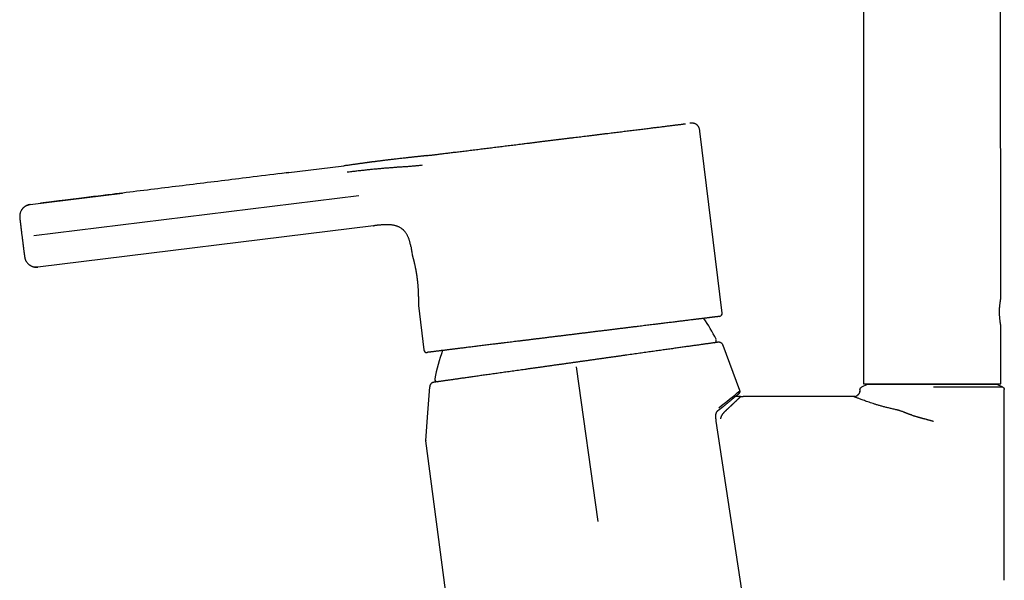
# Model space of a CAD drawing. Header units: millimetres. Extents: x 8 to 762, y 12 to 847.
# Tile 14 of 32: x 100 to 263, y 575 to 668. Entities that reach past the tile are written whole.
import ezdxf

# ---------------------------------------------------------------- set-up
doc = ezdxf.new("R2010")
doc.units = ezdxf.units.MM

msp = doc.modelspace()

# ---------------------------------------------------------------- linework, layer by layer
at = {"color": 7, "linetype": 'Continuous', "lineweight": 30}
for p, q in [((239.94, 731.46), (239.95, 607.75)), ((262.75, 621.8), (262.74, 731.46)), ((216.45, 619.52), (212.72, 649.79)), ((167.72, 645.76), (167.65, 645.74)), ((143.96, 642.83), (153.54, 644.01)), ((144.39, 642.89), (142.8, 642.69)), ((101.38, 637.58), (116.7, 639.47)), ((156.01, 639.02), (102, 632.37)), ((101.38, 637.58), (101.38, 637.57)), ((158.48, 634.04), (102.66, 627.16)), ((158.48, 634.04), (158.51, 634.04)), ((100.03, 632.12), (100.03, 632.12)), ((102.66, 627.17), (102.66, 627.16)), ((102.66, 627.16), (102.66, 627.17)), ((165.92, 620.78), (166.83, 613.4)), ((262.75, 607.75), (262.75, 617.6)), ((219.39, 606.61), (216.59, 614.14)), ((195.84, 584.85), (192.22, 610.58)), ((168.49, 608), (168.45, 607.99)), ((240.55, 607.61), (239.58, 607.16)), ((239.95, 607.75), (262.75, 607.75)), ((263.13, 607.16), (262.15, 607.62)), ((262.15, 607.62), (262.15, 607.62)), ((167.8, 607.26), (167.81, 607.26)), ((239.35, 606.8), (239.35, 606.51)), ((239.35, 606.51), (239.35, 606.51)), ((239.35, 606.44), (239.35, 606.51)), ((239.35, 606.51), (239.36, 606.51)), ((239.35, 606.45), (239.35, 606.43)), ((239.58, 607.16), (239.58, 607.16)), ((239.58, 607.16), (239.58, 607.16)), ((263.13, 607.16), (263.13, 607.16)), ((263.35, 575.05), (263.35, 606.8)), ((229.6, 605.61), (219.92, 605.61)), ((238.35, 605.61), (229.6, 605.61)), ((238.35, 605.61), (238.38, 605.62)), ((238.36, 605.61), (238.35, 605.61)), ((238.36, 605.62), (238.36, 605.62)), ((181.42, 489.97), (167.17, 598.23))]:
    msp.add_line(p, q, dxfattribs=at)
at = {"color": 7, "linetype": 'Continuous', "lineweight": 30, "flags": 128}
for points in [[(167.17, 598.34), (167.49, 602.91), (167.8, 607.26)], [(219.51, 605.61), (219.72, 605.61), (219.92, 605.61)], [(232.4, 490.06), (224.11, 544.57), (215.46, 601.51)]]:
    msp.add_lwpolyline(points, dxfattribs=at)
at = {"color": 7, "linetype": 'Continuous', "lineweight": 30}
for centre, radius, start, end in [((215.95, 619.46), 0.5, 277.0247, 7.0247), ((193.09, 604.35), 24.8, 25.8026, 35.1767), ((215.06, 614.97), 0.4, 278.0247, 25.8026), ((167.32, 613.46), 0.5, 187.0247, 277.0247), ((193.09, 604.35), 24.8, 158.8728, 170.2468), ((169.04, 608.48), 0.4, 170.2468, 278.0247), ((157.7, 679.52), 95.51, 307.5273, 310.2303)]:
    msp.add_arc(centre, radius, start, end, dxfattribs=at)
for points, knots in [([(167.72, 645.76), (167.81, 645.77), (168, 645.79), (168.28, 645.82), (168.58, 645.86), (168.89, 645.9), (169.21, 645.94), (169.54, 645.98), (169.88, 646.02), (170.23, 646.07), (170.6, 646.11), (170.98, 646.16), (171.37, 646.21), (171.78, 646.26), (172.19, 646.31), (172.62, 646.36), (173.08, 646.42), (173.55, 646.47), (174.04, 646.53), (174.54, 646.6), (175.04, 646.66), (175.56, 646.72), (176.07, 646.78), (176.57, 646.85), (177.06, 646.91), (177.56, 646.97), (178.06, 647.03), (178.57, 647.09), (179.07, 647.16), (179.58, 647.22), (180.08, 647.28), (180.58, 647.34), (181.09, 647.4), (181.6, 647.47), (182.12, 647.53), (182.63, 647.59), (183.16, 647.66), (183.7, 647.73), (184.25, 647.79), (184.8, 647.86), (185.36, 647.93), (185.91, 648), (186.49, 648.07), (187.08, 648.14), (187.69, 648.22), (188.29, 648.29), (188.9, 648.37), (189.51, 648.44), (190.11, 648.52), (190.7, 648.59), (191.27, 648.66), (191.82, 648.73), (192.37, 648.79), (192.91, 648.86), (193.45, 648.93), (194, 648.99), (194.57, 649.06), (195.15, 649.14), (195.72, 649.21), (196.29, 649.28), (196.85, 649.35), (197.41, 649.41), (197.94, 649.48), (198.45, 649.54), (198.94, 649.6), (199.43, 649.66), (199.91, 649.72), (200.38, 649.78), (200.86, 649.84), (201.34, 649.9), (201.83, 649.96), (202.31, 650.02), (202.78, 650.08), (203.24, 650.13), (203.69, 650.19), (204.12, 650.24), (204.52, 650.29), (204.9, 650.34), (205.28, 650.38), (205.64, 650.43), (205.99, 650.47), (206.34, 650.51), (206.69, 650.56), (207.04, 650.6), (207.37, 650.64), (207.69, 650.68), (208, 650.72), (208.29, 650.75), (208.56, 650.79), (208.81, 650.82), (209.04, 650.85), (209.26, 650.87), (209.47, 650.9), (209.66, 650.92), (209.85, 650.95), (210.03, 650.97), (210.2, 650.99), (210.31, 651), (210.36, 651.01)], [0, 0, 0, 0, 0.0096301, 0.0192638, 0.0289063, 0.038563, 0.0482392, 0.0579401, 0.067671, 0.0773409, 0.0874515, 0.0975613, 0.1076759, 0.1178011, 0.1279426, 0.1381061, 0.1491832, 0.1602391, 0.171281, 0.1823165, 0.1933527, 0.2043971, 0.215502, 0.225669, 0.2358102, 0.2459314, 0.2560385, 0.2661376, 0.2762344, 0.2858703, 0.2955081, 0.3051529, 0.31481, 0.3244844, 0.3341814, 0.343906, 0.353581, 0.3636971, 0.37381, 0.3839254, 0.3940489, 0.4041861, 0.4143428, 0.4254261, 0.4364855, 0.4475283, 0.4585618, 0.4695932, 0.4806301, 0.4917363, 0.5019062, 0.5120488, 0.5221698, 0.5322753, 0.5423711, 0.5524633, 0.5634778, 0.5744953, 0.5855238, 0.5965707, 0.607644, 0.6187512, 0.6298181, 0.639935, 0.6500486, 0.6601644, 0.670288, 0.6804253, 0.6905816, 0.7016652, 0.7127248, 0.7237675, 0.7348007, 0.7458318, 0.756868, 0.7679739, 0.7781437, 0.7882861, 0.7984069, 0.808512, 0.8186076, 0.8286994, 0.8397138, 0.8507313, 0.8617595, 0.8728063, 0.8838793, 0.8949862, 0.9060529, 0.9161696, 0.9262829, 0.9363985, 0.9465219, 0.9566588, 0.9668148, 0.9778982, 0.9889575, 1, 1, 1, 1]), ([(212.73, 649.79), (212.72, 649.85), (212.71, 649.95), (212.67, 650.11), (212.63, 650.25), (212.58, 650.38), (212.52, 650.49), (212.46, 650.58), (212.4, 650.67), (212.34, 650.73), (212.28, 650.8), (212.19, 650.87), (212.09, 650.94), (211.98, 650.99), (211.87, 651.04), (211.75, 651.07), (211.64, 651.09), (211.56, 651.1), (211.49, 651.11), (211.43, 651.11), (211.37, 651.11), (211.31, 651.11), (211.25, 651.11), (211.21, 651.11), (211.18, 651.11), (211.17, 651.11), (211.16, 651.11), (211.15, 651.1), (211.14, 651.1), (211.12, 651.1), (211.11, 651.1), (211.1, 651.1), (211.09, 651.1), (211.09, 651.1), (211.08, 651.1), (211.08, 651.1), (211.07, 651.1), (211.06, 651.1), (211.06, 651.09), (211.05, 651.09)], [0, 0, 0, 0, 0.051471, 0.099492, 0.144066, 0.18519, 0.222869, 0.2571, 0.287888, 0.315228, 0.339307, 0.374802, 0.411239, 0.448617, 0.486942, 0.525975, 0.563358, 0.583704, 0.60331, 0.622175, 0.640367, 0.658374, 0.676308, 0.693217, 0.698385, 0.701906, 0.704077, 0.706157, 0.715856, 0.728362, 0.744056, 0.762949, 0.785265, 0.811068, 0.83929, 0.868085, 0.897425, 0.968739, 1, 1, 1, 1]), ([(167.37, 645.71), (167.37, 645.71), (167.37, 645.71), (167.37, 645.71), (167.37, 645.71), (167.37, 645.71), (167.36, 645.71), (167.36, 645.71), (167.36, 645.71), (167.36, 645.71), (167.35, 645.71), (167.35, 645.71), (167.34, 645.71), (167.34, 645.71), (167.33, 645.71), (167.33, 645.71), (167.32, 645.71), (167.31, 645.71), (167.3, 645.7), (167.28, 645.7), (167.27, 645.7), (167.25, 645.7), (167.23, 645.7), (167.2, 645.69), (167.18, 645.69), (167.15, 645.69), (167.11, 645.68), (167.08, 645.68), (167.05, 645.67), (167.01, 645.67), (166.97, 645.66), (166.91, 645.66), (166.84, 645.65), (166.76, 645.64), (166.67, 645.63), (166.57, 645.62), (166.45, 645.61), (166.31, 645.59), (166.15, 645.57), (165.99, 645.55), (165.82, 645.54), (165.64, 645.52), (165.46, 645.5), (165.28, 645.48), (165.06, 645.45), (164.83, 645.43), (164.57, 645.4), (164.3, 645.37), (164.02, 645.34), (163.71, 645.31), (163.37, 645.27), (163, 645.23), (162.62, 645.18), (162.25, 645.14), (161.91, 645.1), (161.58, 645.06), (161.25, 645.02), (160.93, 644.99), (160.61, 644.95), (160.32, 644.91), (160.03, 644.88), (159.76, 644.84), (159.5, 644.81), (159.26, 644.78), (159.04, 644.75), (158.84, 644.73), (158.66, 644.7), (158.48, 644.68), (158.36, 644.67), (158.28, 644.66), (158.25, 644.65), (158.23, 644.65), (158.21, 644.65), (158.2, 644.65), (158.19, 644.64), (158.17, 644.64), (158.14, 644.64), (158.1, 644.63), (158.05, 644.63), (157.99, 644.62), (157.9, 644.61), (157.8, 644.59), (157.68, 644.58), (157.55, 644.56), (157.4, 644.54), (157.25, 644.52), (157.09, 644.5), (156.93, 644.47), (156.75, 644.45), (156.56, 644.42), (156.37, 644.4), (156.16, 644.37), (155.94, 644.34), (155.71, 644.3), (155.46, 644.27), (155.17, 644.23), (154.85, 644.18), (154.52, 644.14), (154.17, 644.09), (153.84, 644.05), (153.63, 644.02), (153.54, 644.01)], [0, 0, 0, 0, 0.006113, 0.02028, 0.033678, 0.046309, 0.056424, 0.066181, 0.076267, 0.08674, 0.097601, 0.108849, 0.124287, 0.140395, 0.146937, 0.153919, 0.16142, 0.169438, 0.178264, 0.187638, 0.197363, 0.206448, 0.21476, 0.222307, 0.2291, 0.235155, 0.240494, 0.245151, 0.248545, 0.251634, 0.254754, 0.259577, 0.264617, 0.269921, 0.275531, 0.281486, 0.287821, 0.296356, 0.305362, 0.314586, 0.324047, 0.333768, 0.343773, 0.354087, 0.364734, 0.378636, 0.393154, 0.408062, 0.423263, 0.43878, 0.458657, 0.479106, 0.500166, 0.521877, 0.539405, 0.557326, 0.575611, 0.593783, 0.610754, 0.627117, 0.64281, 0.657782, 0.671986, 0.685383, 0.697239, 0.708313, 0.718603, 0.728122, 0.736852, 0.738947, 0.740818, 0.742128, 0.742867, 0.743188, 0.74374, 0.744593, 0.74626, 0.748499, 0.751313, 0.754703, 0.759496, 0.765117, 0.77157, 0.778863, 0.787003, 0.795996, 0.80437, 0.813378, 0.823025, 0.833314, 0.844248, 0.855619, 0.867617, 0.880245, 0.893502, 0.910104, 0.927596, 0.94597, 0.965219, 0.985331, 1, 1, 1, 1]), ([(167.34, 645.71), (167.35, 645.71), (167.48, 645.73), (167.6, 645.74), (167.72, 645.76)], [0, 0, 0, 0, 0.073083, 1, 1, 1, 1]), ([(166.55, 644.1), (166.45, 644.09), (166.25, 644.06), (165.96, 644.03), (165.66, 644), (165.36, 643.97), (165.05, 643.95), (164.74, 643.92), (164.42, 643.9), (164.1, 643.87), (163.79, 643.85), (163.48, 643.83), (163.15, 643.81), (162.84, 643.79), (162.55, 643.77), (162.27, 643.75), (161.98, 643.73), (161.69, 643.7), (161.4, 643.68), (161.09, 643.66), (160.78, 643.63), (160.47, 643.61), (160.14, 643.58), (159.81, 643.55), (159.49, 643.52), (159.16, 643.49), (158.83, 643.46), (158.49, 643.43), (158.14, 643.4), (157.78, 643.36), (157.41, 643.32), (157.03, 643.28), (156.65, 643.24), (156.27, 643.2), (155.89, 643.16), (155.52, 643.11), (155.16, 643.07), (154.8, 643.03), (154.43, 642.98), (154.19, 642.95), (154.06, 642.94)], [0, 0, 0, 0, 0.035001, 0.070002, 0.105004, 0.140005, 0.175006, 0.210007, 0.245007, 0.280009, 0.310809, 0.341608, 0.372409, 0.403208, 0.427409, 0.451611, 0.47581, 0.500008, 0.523341, 0.546675, 0.570008, 0.59334, 0.616673, 0.640005, 0.662005, 0.684005, 0.706006, 0.728006, 0.750003, 0.773333, 0.796666, 0.82, 0.843335, 0.866667, 0.89, 0.912, 0.934, 0.955999, 0.978, 1, 1, 1, 1]), ([(143.96, 642.83), (142.11, 642.61), (137.15, 641.99), (129.05, 641), (119.68, 639.84), (111.21, 638.79), (105.86, 638.13), (103.64, 637.86)], [0, 0, 0, 0, 0.137051, 0.369647, 0.602242, 0.834841, 1, 1, 1, 1]), ([(116.62, 639.46), (114.53, 639.2), (110.01, 638.65), (105.5, 638.09), (103.08, 637.79)], [0, 0, 0, 0, 0.4632264, 1, 1, 1, 1]), ([(101.38, 637.57), (101.32, 637.57), (101.21, 637.55), (101.05, 637.51), (100.91, 637.46), (100.77, 637.4), (100.64, 637.33), (100.53, 637.26), (100.42, 637.19), (100.33, 637.12), (100.25, 637.05), (100.18, 636.98), (100.11, 636.9), (100.04, 636.81), (99.98, 636.73), (99.91, 636.62), (99.84, 636.5), (99.77, 636.36), (99.72, 636.22), (99.68, 636.08), (99.65, 635.94), (99.63, 635.82), (99.63, 635.72), (99.62, 635.63), (99.62, 635.56), (99.62, 635.52), (99.62, 635.49), (99.63, 635.47), (99.63, 635.44), (99.63, 635.43), (99.63, 635.4), (99.63, 635.37), (99.64, 635.33), (99.64, 635.31), (99.64, 635.27), (99.65, 635.24), (99.65, 635.2), (99.66, 635.15), (99.67, 635.08), (99.67, 635.01), (99.68, 634.92), (99.7, 634.82), (99.71, 634.71), (99.72, 634.59), (99.74, 634.45), (99.76, 634.31), (99.77, 634.18), (99.79, 634.06), (99.8, 633.95), (99.82, 633.83), (99.83, 633.72), (99.84, 633.6), (99.86, 633.48), (99.87, 633.35), (99.89, 633.21), (99.91, 633.07), (99.93, 632.93), (99.94, 632.77), (99.96, 632.61), (99.99, 632.44), (100.01, 632.28), (100.02, 632.17), (100.02, 632.12)], [0, 0, 0, 0, 0.021133, 0.0417, 0.061555, 0.080564, 0.09861, 0.115592, 0.131427, 0.146049, 0.159405, 0.171459, 0.18509, 0.198785, 0.212705, 0.226828, 0.245932, 0.265293, 0.284793, 0.303441, 0.320885, 0.337135, 0.3486, 0.35991, 0.37125, 0.374064, 0.376807, 0.382342, 0.386305, 0.390633, 0.395354, 0.411441, 0.426602, 0.44121, 0.455739, 0.470218, 0.484651, 0.504445, 0.525025, 0.546616, 0.569212, 0.592811, 0.617407, 0.642891, 0.668278, 0.693359, 0.718188, 0.735764, 0.753198, 0.770484, 0.787617, 0.804698, 0.822623, 0.841584, 0.859061, 0.877399, 0.896586, 0.916599, 0.937404, 0.958957, 0.9812, 1, 1, 1, 1]), ([(100.78, 637.41), (100.79, 637.41), (100.84, 637.44), (100.95, 637.48), (101.09, 637.53), (101.23, 637.56), (101.33, 637.57), (101.38, 637.58)], [0, 0, 0, 0, 0.046458, 0.293416, 0.534971, 0.770633, 1, 1, 1, 1]), ([(164.67, 630.61), (164.67, 630.61), (164.66, 630.67), (164.64, 630.79), (164.6, 630.95), (164.56, 631.13), (164.51, 631.32), (164.46, 631.51), (164.4, 631.71), (164.33, 631.9), (164.26, 632.08), (164.18, 632.26), (164.09, 632.43), (164, 632.6), (163.89, 632.77), (163.77, 632.94), (163.65, 633.1), (163.54, 633.22), (163.45, 633.31), (163.39, 633.36), (163.32, 633.42), (163.26, 633.47), (163.19, 633.53), (163.09, 633.6), (162.94, 633.69), (162.76, 633.8), (162.58, 633.88), (162.4, 633.96), (162.2, 634.02), (162, 634.08), (161.78, 634.12), (161.57, 634.16), (161.37, 634.18), (161.17, 634.2), (160.98, 634.21), (160.78, 634.22), (160.56, 634.22), (160.33, 634.21), (160.11, 634.2), (159.91, 634.19), (159.72, 634.17), (159.54, 634.16), (159.38, 634.14), (159.23, 634.13), (159.09, 634.11), (158.96, 634.1), (158.85, 634.08), (158.75, 634.07), (158.66, 634.06), (158.59, 634.05), (158.53, 634.04), (158.5, 634.04), (158.48, 634.04)], [0, 0, 0, 0, 0.001673, 0.02154, 0.042543, 0.064678, 0.087947, 0.112354, 0.137899, 0.164573, 0.186727, 0.209613, 0.233234, 0.257574, 0.282627, 0.306665, 0.331351, 0.356669, 0.366787, 0.377, 0.387308, 0.397712, 0.408212, 0.418811, 0.444611, 0.469849, 0.494512, 0.518583, 0.542071, 0.569506, 0.596118, 0.621888, 0.646818, 0.670921, 0.694194, 0.716631, 0.746117, 0.774031, 0.800371, 0.825134, 0.848546, 0.870352, 0.890552, 0.909143, 0.926127, 0.941502, 0.955271, 0.967432, 0.977985, 0.986931, 0.994269, 1, 1, 1, 1]), ([(100.02, 632.12), (100.03, 632.07), (100.04, 631.97), (100.06, 631.8), (100.09, 631.63), (100.11, 631.47), (100.13, 631.31), (100.14, 631.17), (100.16, 631.03), (100.18, 630.89), (100.19, 630.76), (100.21, 630.63), (100.22, 630.51), (100.24, 630.4), (100.25, 630.28), (100.27, 630.17), (100.28, 630.05), (100.3, 629.92), (100.32, 629.78), (100.33, 629.64), (100.35, 629.52), (100.36, 629.41), (100.38, 629.31), (100.39, 629.22), (100.4, 629.14), (100.41, 629.08), (100.41, 629.02), (100.42, 628.96), (100.43, 628.92), (100.43, 628.9), (100.43, 628.88), (100.44, 628.87), (100.44, 628.85), (100.44, 628.83), (100.44, 628.81), (100.45, 628.79), (100.46, 628.75), (100.46, 628.72), (100.47, 628.68), (100.48, 628.64), (100.5, 628.59), (100.51, 628.53), (100.54, 628.45), (100.58, 628.34), (100.65, 628.21), (100.72, 628.09), (100.8, 627.96), (100.9, 627.84), (101, 627.74), (101.09, 627.65), (101.17, 627.58), (101.26, 627.52), (101.35, 627.46), (101.44, 627.4), (101.53, 627.36), (101.63, 627.31), (101.75, 627.26), (101.88, 627.22), (102.02, 627.19), (102.17, 627.16), (102.33, 627.15), (102.49, 627.15), (102.6, 627.16), (102.66, 627.16)], [0, 0, 0, 0, 0.018798, 0.041057, 0.062653, 0.083528, 0.103634, 0.122939, 0.141417, 0.159055, 0.178222, 0.196381, 0.213709, 0.231045, 0.248484, 0.266021, 0.283648, 0.308468, 0.333446, 0.358647, 0.383916, 0.408484, 0.432259, 0.455238, 0.47742, 0.498801, 0.51941, 0.544905, 0.570347, 0.578825, 0.587303, 0.595574, 0.601333, 0.606782, 0.612017, 0.617147, 0.62229, 0.627548, 0.632849, 0.638213, 0.64557, 0.653291, 0.661435, 0.67839, 0.696183, 0.714808, 0.734129, 0.753424, 0.772523, 0.786684, 0.800678, 0.814481, 0.828144, 0.840072, 0.853341, 0.867914, 0.883741, 0.900752, 0.918864, 0.937974, 0.95796, 0.978686, 1, 1, 1, 1]), ([(164.67, 630.61), (164.67, 630.61), (164.69, 630.51), (164.72, 630.33), (164.77, 630.03), (164.82, 629.7), (164.85, 629.44), (164.87, 629.3), (164.87, 629.29)], [0, 0, 0, 0, 0.005257, 0.210725, 0.41694, 0.688276, 0.961038, 1, 1, 1, 1]), ([(164.87, 629.29), (164.87, 629.28), (164.87, 629.28), (164.88, 629.26), (164.88, 629.23), (164.89, 629.2), (164.9, 629.15), (164.92, 629.1), (164.93, 629.06), (164.94, 629.04)], [0, 0, 0, 0, 0.1165575, 0.2608839, 0.4054922, 0.5533516, 0.7015145, 0.8506015, 1, 1, 1, 1]), ([(164.94, 629.04), (164.94, 629.02), (164.95, 628.98), (164.97, 628.91), (164.99, 628.84), (165.01, 628.76), (165.04, 628.67), (165.06, 628.58), (165.09, 628.48), (165.11, 628.37), (165.14, 628.26), (165.17, 628.15), (165.2, 628.03), (165.23, 627.9), (165.26, 627.77), (165.29, 627.63), (165.32, 627.49), (165.35, 627.35), (165.38, 627.2), (165.41, 627.05), (165.44, 626.9), (165.47, 626.74), (165.5, 626.58), (165.53, 626.41), (165.56, 626.25), (165.58, 626.08), (165.61, 625.91), (165.64, 625.74), (165.66, 625.57), (165.68, 625.39), (165.71, 625.22), (165.73, 625.04), (165.75, 624.86), (165.77, 624.68), (165.79, 624.51), (165.8, 624.33), (165.82, 624.15), (165.83, 623.98), (165.85, 623.8), (165.86, 623.63), (165.87, 623.45), (165.88, 623.28), (165.89, 623.12), (165.89, 622.95), (165.9, 622.79), (165.91, 622.63), (165.91, 622.48), (165.91, 622.33), (165.92, 622.18), (165.92, 622.04), (165.92, 621.91), (165.92, 621.78), (165.92, 621.66), (165.92, 621.55), (165.92, 621.44), (165.92, 621.34), (165.92, 621.25), (165.92, 621.16), (165.92, 621.09), (165.92, 621.02), (165.92, 620.97), (165.92, 620.92), (165.92, 620.87), (165.92, 620.84), (165.92, 620.81), (165.92, 620.79), (165.92, 620.79), (165.92, 620.78), (165.92, 620.78)], [0, 0, 0, 0, 0.014584, 0.029167, 0.043852, 0.058537, 0.073541, 0.088545, 0.10366, 0.118775, 0.133359, 0.147942, 0.162628, 0.177313, 0.192317, 0.207322, 0.222436, 0.237551, 0.252145, 0.266739, 0.281433, 0.296127, 0.311132, 0.326137, 0.341248, 0.356359, 0.371172, 0.385985, 0.400896, 0.415808, 0.431022, 0.446237, 0.461554, 0.476871, 0.492203, 0.507536, 0.522969, 0.538402, 0.554147, 0.569893, 0.585745, 0.601597, 0.617474, 0.633352, 0.649338, 0.665325, 0.68166, 0.697995, 0.714453, 0.730911, 0.746721, 0.762531, 0.77846, 0.794389, 0.810708, 0.827027, 0.843488, 0.859949, 0.874804, 0.889658, 0.904629, 0.9196, 0.934949, 0.950298, 0.965782, 0.981267, 0.994064, 1, 1, 1, 1]), ([(102.1, 627.17), (102.1, 627.17), (102.12, 627.17), (102.16, 627.16), (102.22, 627.15), (102.29, 627.15), (102.37, 627.15), (102.46, 627.15), (102.56, 627.15), (102.63, 627.16), (102.66, 627.16)], [0, 0, 0, 0, 0.021862, 0.137108, 0.256728, 0.38374, 0.52039, 0.668175, 0.827941, 1, 1, 1, 1]), ([(102.66, 627.16), (102.61, 627.15), (102.52, 627.14), (102.37, 627.14), (102.23, 627.15), (102.14, 627.16), (102.1, 627.17)], [0, 0, 0, 0, 0.254964, 0.516926, 0.785441, 1, 1, 1, 1]), ([(262.75, 617.6), (262.75, 617.6), (262.75, 617.6), (262.75, 617.63), (262.74, 617.66), (262.73, 617.71), (262.72, 617.78), (262.71, 617.85), (262.69, 617.94), (262.68, 618.05), (262.66, 618.16), (262.65, 618.29), (262.63, 618.42), (262.62, 618.57), (262.6, 618.72), (262.59, 618.88), (262.58, 619.05), (262.57, 619.22), (262.56, 619.39), (262.56, 619.57), (262.56, 619.75), (262.56, 619.92), (262.57, 620.1), (262.57, 620.26), (262.58, 620.43), (262.59, 620.59), (262.61, 620.75), (262.62, 620.89), (262.64, 621.03), (262.65, 621.17), (262.67, 621.29), (262.69, 621.4), (262.7, 621.5), (262.71, 621.58), (262.73, 621.65), (262.74, 621.71), (262.74, 621.76), (262.75, 621.79), (262.75, 621.8), (262.75, 621.8), (262.75, 621.8)], [0, 0, 0, 0, 0.022499, 0.048945, 0.075972, 0.103198, 0.129459, 0.155899, 0.182904, 0.210102, 0.236633, 0.263346, 0.290631, 0.318113, 0.344831, 0.371736, 0.399239, 0.426951, 0.453365, 0.479967, 0.507162, 0.534563, 0.560657, 0.58693, 0.61377, 0.640803, 0.667058, 0.693491, 0.720482, 0.747665, 0.77431, 0.801138, 0.828548, 0.85616, 0.882821, 0.909671, 0.937121, 0.96478, 0.991064, 1, 1, 1, 1]), ([(216.01, 618.96), (216.01, 618.96), (216.02, 618.96), (216.01, 618.96), (215.99, 618.96), (215.95, 618.95), (215.91, 618.95), (215.86, 618.94), (215.8, 618.93), (215.75, 618.93), (215.69, 618.92), (215.63, 618.91), (215.56, 618.9), (215.47, 618.89), (215.36, 618.88), (215.22, 618.86), (215.06, 618.84), (214.93, 618.83), (214.81, 618.81), (214.73, 618.8), (214.65, 618.79), (214.56, 618.78), (214.47, 618.77), (214.37, 618.76), (214.24, 618.74), (214.07, 618.72), (213.85, 618.69), (213.62, 618.66), (213.37, 618.63), (213.15, 618.61), (212.94, 618.58), (212.77, 618.56), (212.58, 618.54), (212.4, 618.51), (212.21, 618.49), (211.97, 618.46), (211.7, 618.43), (211.37, 618.39), (211.03, 618.35), (210.69, 618.3), (210.34, 618.26), (209.97, 618.21), (209.61, 618.17), (209.23, 618.12), (208.84, 618.07), (208.44, 618.03), (208.02, 617.97), (207.6, 617.92), (207.17, 617.87), (206.79, 617.82), (206.45, 617.78), (206.15, 617.74), (205.85, 617.71), (205.55, 617.67), (205.25, 617.63), (204.89, 617.59), (204.47, 617.54), (204, 617.48), (203.53, 617.42), (203.04, 617.36), (202.62, 617.31), (202.28, 617.27), (202, 617.23), (201.72, 617.2), (201.43, 617.16), (201.15, 617.13), (200.86, 617.09), (200.49, 617.05), (200.02, 616.99), (199.46, 616.92), (198.9, 616.85), (198.34, 616.78), (197.83, 616.72), (197.39, 616.66), (197.01, 616.62), (196.63, 616.57), (196.26, 616.52), (195.88, 616.48), (195.46, 616.43), (194.97, 616.37), (194.41, 616.3), (193.86, 616.23), (193.3, 616.16), (192.74, 616.09), (192.18, 616.02), (191.62, 615.95), (191.06, 615.88), (190.5, 615.82), (189.95, 615.75), (189.39, 615.68), (188.9, 615.62), (188.48, 615.57), (188.11, 615.52), (187.75, 615.48), (187.39, 615.43), (187.02, 615.39), (186.58, 615.33), (186.07, 615.27), (185.51, 615.2), (184.95, 615.13), (184.5, 615.08), (184.15, 615.03), (183.9, 615), (183.65, 614.97), (183.41, 614.94), (183.16, 614.91), (182.92, 614.88), (182.59, 614.84), (182.17, 614.79), (181.66, 614.73), (181.16, 614.66), (180.67, 614.6), (180.24, 614.55), (179.87, 614.5), (179.55, 614.47), (179.24, 614.43), (178.94, 614.39), (178.63, 614.35), (178.27, 614.31), (177.86, 614.26), (177.4, 614.2), (176.95, 614.15), (176.51, 614.09), (176.08, 614.04), (175.66, 613.99), (175.24, 613.94), (174.84, 613.89), (174.45, 613.84), (174.06, 613.79), (173.67, 613.74), (173.3, 613.7), (172.94, 613.65), (172.63, 613.61), (172.36, 613.58), (172.14, 613.55), (171.93, 613.53), (171.71, 613.5), (171.51, 613.47), (171.27, 613.45), (171.01, 613.41), (170.72, 613.38), (170.45, 613.34), (170.19, 613.31), (169.97, 613.29), (169.8, 613.27), (169.67, 613.25), (169.54, 613.23), (169.42, 613.22), (169.29, 613.2), (169.18, 613.19), (169.03, 613.17), (168.85, 613.15), (168.65, 613.12), (168.47, 613.1), (168.3, 613.08), (168.17, 613.06), (168.06, 613.05), (167.97, 613.04), (167.89, 613.03), (167.81, 613.02), (167.74, 613.01), (167.67, 613), (167.6, 612.99), (167.53, 612.99), (167.48, 612.98), (167.43, 612.97), (167.4, 612.97), (167.39, 612.97), (167.38, 612.97), (167.38, 612.97)], [0, 0, 0, 0, 0.001026, 0.008345, 0.015653, 0.022953, 0.030249, 0.037546, 0.042326, 0.047108, 0.051895, 0.056686, 0.061615, 0.066695, 0.074303, 0.081903, 0.089499, 0.097095, 0.100506, 0.103919, 0.107333, 0.11075, 0.114169, 0.117591, 0.121016, 0.128236, 0.135442, 0.142641, 0.149834, 0.157025, 0.161735, 0.166447, 0.171162, 0.175882, 0.180606, 0.185336, 0.19271, 0.200071, 0.207422, 0.214768, 0.222112, 0.229328, 0.23655, 0.243781, 0.251026, 0.2584, 0.265761, 0.273112, 0.280458, 0.287802, 0.292612, 0.297424, 0.30224, 0.307059, 0.311885, 0.316716, 0.323936, 0.331143, 0.338341, 0.345534, 0.352726, 0.356763, 0.360801, 0.364842, 0.368885, 0.372931, 0.376982, 0.381037, 0.388797, 0.396543, 0.404281, 0.412014, 0.419748, 0.424815, 0.429885, 0.434959, 0.44004, 0.444992, 0.449782, 0.457106, 0.464422, 0.471734, 0.479047, 0.486364, 0.493689, 0.501026, 0.508344, 0.515651, 0.522951, 0.530248, 0.537544, 0.542324, 0.547107, 0.551894, 0.556686, 0.561615, 0.566695, 0.574303, 0.581903, 0.589499, 0.597095, 0.600506, 0.603919, 0.607333, 0.61075, 0.614169, 0.617591, 0.621016, 0.628236, 0.635442, 0.642641, 0.649834, 0.657025, 0.661735, 0.666447, 0.671162, 0.675882, 0.680606, 0.685336, 0.69271, 0.700071, 0.707422, 0.714768, 0.722112, 0.729328, 0.73655, 0.743781, 0.751026, 0.7584, 0.765761, 0.773112, 0.780458, 0.787802, 0.792612, 0.797424, 0.80224, 0.807059, 0.811885, 0.816716, 0.823936, 0.831143, 0.838341, 0.845534, 0.852726, 0.856763, 0.860801, 0.864842, 0.868885, 0.872931, 0.876982, 0.881037, 0.888797, 0.896543, 0.904281, 0.912014, 0.919748, 0.924815, 0.929885, 0.934959, 0.94004, 0.944992, 0.949782, 0.957106, 0.964422, 0.971734, 0.979047, 0.986364, 0.993689, 1, 1, 1, 1]), ([(215.73, 614.66), (215.73, 614.66), (215.73, 614.66), (215.71, 614.65), (215.67, 614.65), (215.62, 614.64), (215.55, 614.63), (215.47, 614.62), (215.38, 614.61), (215.28, 614.59), (215.16, 614.58), (215.02, 614.56), (214.87, 614.54), (214.71, 614.51), (214.53, 614.49), (214.34, 614.46), (214.14, 614.43), (213.92, 614.4), (213.69, 614.37), (213.45, 614.34), (213.2, 614.3), (212.93, 614.26), (212.65, 614.22), (212.35, 614.18), (212.05, 614.14), (211.74, 614.09), (211.41, 614.05), (211.07, 614), (210.71, 613.95), (210.35, 613.9), (209.97, 613.85), (209.59, 613.79), (209.19, 613.74), (208.79, 613.68), (208.37, 613.62), (207.94, 613.56), (207.51, 613.5), (207.07, 613.44), (206.62, 613.37), (206.16, 613.31), (205.7, 613.24), (205.22, 613.18), (204.74, 613.11), (204.25, 613.04), (203.74, 612.97), (203.23, 612.9), (202.72, 612.82), (202.2, 612.75), (201.67, 612.68), (201.13, 612.6), (200.6, 612.52), (200.05, 612.45), (199.5, 612.37), (198.95, 612.29), (198.4, 612.21), (197.85, 612.14), (197.29, 612.06), (196.73, 611.98), (196.17, 611.9), (195.6, 611.82), (195.02, 611.74), (194.44, 611.66), (193.86, 611.57), (193.28, 611.49), (192.7, 611.41), (192.31, 611.36), (192.11, 611.33)], [0, 0, 0, 0, 0.015634, 0.031262, 0.046893, 0.062538, 0.078205, 0.093625, 0.109084, 0.124594, 0.140119, 0.155901, 0.171632, 0.187322, 0.202981, 0.218618, 0.234244, 0.249868, 0.265445, 0.281027, 0.296625, 0.312247, 0.327904, 0.343324, 0.358796, 0.374328, 0.389825, 0.405591, 0.421321, 0.437023, 0.452708, 0.468384, 0.484061, 0.499748, 0.515409, 0.531052, 0.546687, 0.562323, 0.577969, 0.593355, 0.608768, 0.624219, 0.639733, 0.655519, 0.671266, 0.686986, 0.702686, 0.718377, 0.734068, 0.749769, 0.765459, 0.781123, 0.79677, 0.812409, 0.82805, 0.843424, 0.858818, 0.874241, 0.889669, 0.905398, 0.921121, 0.93685, 0.952592, 0.968358, 0.984158, 1, 1, 1, 1]), ([(216.6, 614.14), (216.58, 614.17), (216.56, 614.24), (216.5, 614.32), (216.45, 614.39), (216.4, 614.45), (216.35, 614.49), (216.31, 614.52), (216.27, 614.54), (216.23, 614.56), (216.19, 614.59), (216.12, 614.62), (216.05, 614.64), (215.99, 614.65), (215.94, 614.66), (215.91, 614.66), (215.88, 614.67), (215.84, 614.67), (215.79, 614.66), (215.75, 614.66), (215.73, 614.66)], [0, 0, 0, 0, 0.098765, 0.190435, 0.273421, 0.346533, 0.397367, 0.441101, 0.480994, 0.521691, 0.563157, 0.633767, 0.705888, 0.77351, 0.804233, 0.832916, 0.859896, 0.894752, 0.94169, 1, 1, 1, 1]), ([(192.11, 611.33), (191.92, 611.3), (191.53, 611.25), (190.94, 611.16), (190.36, 611.08), (189.78, 611), (189.21, 610.92), (188.64, 610.84), (188.08, 610.76), (187.52, 610.68), (186.95, 610.6), (186.39, 610.52), (185.83, 610.44), (185.27, 610.36), (184.72, 610.29), (184.17, 610.21), (183.63, 610.13), (183.09, 610.06), (182.55, 609.98), (182.03, 609.91), (181.51, 609.83), (180.99, 609.76), (180.49, 609.69), (179.99, 609.62), (179.5, 609.55), (179.02, 609.48), (178.55, 609.42), (178.08, 609.35), (177.61, 609.28), (177.16, 609.22), (176.71, 609.16), (176.28, 609.1), (175.85, 609.04), (175.44, 608.98), (175.03, 608.92), (174.64, 608.86), (174.25, 608.81), (173.88, 608.76), (173.52, 608.71), (173.17, 608.66), (172.83, 608.61), (172.5, 608.56), (172.19, 608.52), (171.88, 608.48), (171.58, 608.43), (171.3, 608.39), (171.03, 608.36), (170.77, 608.32), (170.53, 608.29), (170.3, 608.25), (170.08, 608.22), (169.88, 608.19), (169.69, 608.17), (169.51, 608.14), (169.35, 608.12), (169.2, 608.1), (169.07, 608.08), (168.95, 608.06), (168.84, 608.05), (168.75, 608.03), (168.67, 608.02), (168.6, 608.01), (168.55, 608.01), (168.52, 608), (168.49, 608), (168.49, 608), (168.49, 608)], [0, 0, 0, 0, 0.015802, 0.031562, 0.047292, 0.062999, 0.078694, 0.094106, 0.109525, 0.124959, 0.140376, 0.156078, 0.171762, 0.187436, 0.203111, 0.218795, 0.234499, 0.250232, 0.265891, 0.281542, 0.297195, 0.312859, 0.328545, 0.34398, 0.359454, 0.374975, 0.390422, 0.406147, 0.421844, 0.437524, 0.453195, 0.468867, 0.48455, 0.500253, 0.5159, 0.531539, 0.547179, 0.562828, 0.578497, 0.593914, 0.609368, 0.624867, 0.640396, 0.656181, 0.671915, 0.687606, 0.703263, 0.718897, 0.734518, 0.750134, 0.765722, 0.781312, 0.796914, 0.812538, 0.828194, 0.843611, 0.859077, 0.874601, 0.890113, 0.90589, 0.921624, 0.937326, 0.953004, 0.96867, 0.984332, 1, 1, 1, 1]), ([(168.45, 607.99), (168.45, 607.99), (168.44, 607.99), (168.43, 607.99), (168.42, 607.99), (168.41, 607.98), (168.4, 607.98), (168.39, 607.98), (168.38, 607.97), (168.37, 607.97), (168.36, 607.97), (168.36, 607.97), (168.36, 607.97), (168.35, 607.96), (168.33, 607.96), (168.3, 607.95), (168.27, 607.93), (168.23, 607.91), (168.18, 607.89), (168.15, 607.86), (168.11, 607.83), (168.07, 607.8), (168.03, 607.77), (167.99, 607.72), (167.95, 607.67), (167.91, 607.61), (167.88, 607.53), (167.84, 607.45), (167.82, 607.36), (167.81, 607.3), (167.81, 607.26)], [0, 0, 0, 0, 0.0264579, 0.1023038, 0.1672247, 0.2212487, 0.2579943, 0.2873055, 0.3093667, 0.3214256, 0.3261711, 0.3302031, 0.3337196, 0.3392365, 0.3484051, 0.3703664, 0.4014437, 0.4343577, 0.4671553, 0.4997741, 0.5321533, 0.566338, 0.6022523, 0.6439653, 0.691352, 0.7441769, 0.8020669, 0.8644906, 0.9307516, 1, 1, 1, 1]), ([(251.54, 607.61), (251.42, 607.61), (251.19, 607.61), (250.83, 607.61), (250.47, 607.61), (250.12, 607.61), (249.76, 607.61), (249.41, 607.61), (249.06, 607.61), (248.71, 607.61), (248.37, 607.61), (248.03, 607.61), (247.69, 607.61), (247.34, 607.61), (246.98, 607.61), (246.62, 607.61), (246.27, 607.61), (245.92, 607.61), (245.57, 607.61), (245.24, 607.61), (244.93, 607.61), (244.63, 607.61), (244.34, 607.61), (244.06, 607.61), (243.78, 607.61), (243.5, 607.61), (243.24, 607.61), (242.98, 607.61), (242.73, 607.61), (242.5, 607.61), (242.28, 607.61), (242.08, 607.61), (241.89, 607.61), (241.71, 607.61), (241.55, 607.61), (241.4, 607.61), (241.26, 607.61), (241.14, 607.61), (241.03, 607.61), (240.93, 607.61), (240.84, 607.61), (240.76, 607.61), (240.7, 607.61), (240.64, 607.61), (240.6, 607.61), (240.57, 607.61), (240.55, 607.61), (240.55, 607.61), (240.55, 607.61)], [0, 0, 0, 0, 0.020757, 0.041528, 0.062339, 0.083213, 0.104176, 0.125252, 0.146064, 0.166866, 0.18768, 0.208528, 0.229434, 0.250418, 0.273857, 0.297231, 0.32057, 0.343907, 0.367272, 0.39079, 0.412932, 0.434989, 0.456986, 0.478953, 0.500916, 0.52421, 0.547505, 0.570836, 0.594235, 0.617735, 0.641185, 0.663191, 0.68518, 0.707179, 0.729213, 0.751309, 0.772288, 0.793196, 0.814056, 0.834891, 0.855724, 0.876576, 0.897698, 0.918721, 0.93967, 0.960569, 0.981444, 1, 1, 1, 1]), ([(262.15, 607.62), (262.15, 607.62), (262.15, 607.62), (262.13, 607.62), (262.09, 607.62), (262.04, 607.62), (261.98, 607.62), (261.9, 607.62), (261.81, 607.62), (261.71, 607.62), (261.6, 607.62), (261.48, 607.62), (261.34, 607.62), (261.19, 607.62), (261.02, 607.62), (260.84, 607.62), (260.65, 607.62), (260.44, 607.62), (260.23, 607.62), (260.01, 607.62), (259.79, 607.62), (259.55, 607.62), (259.31, 607.62), (259.05, 607.62), (258.78, 607.62), (258.49, 607.62), (258.19, 607.62), (257.88, 607.62), (257.56, 607.62), (257.24, 607.62), (256.92, 607.62), (256.61, 607.62), (256.28, 607.62), (255.95, 607.62), (255.6, 607.62), (255.25, 607.62), (254.88, 607.62), (254.51, 607.62), (254.14, 607.62), (253.76, 607.62), (253.38, 607.62), (253.01, 607.61), (252.64, 607.61), (252.27, 607.61), (251.91, 607.61), (251.66, 607.61), (251.54, 607.61)], [0, 0, 0, 0, 0.0212293, 0.0446306, 0.0680676, 0.0915733, 0.1151806, 0.1386462, 0.1606348, 0.1826262, 0.2046462, 0.2267203, 0.2488739, 0.2722672, 0.2956064, 0.3189214, 0.342242, 0.3655982, 0.3890733, 0.4111728, 0.4332054, 0.4551971, 0.477174, 0.4991625, 0.5224411, 0.5457326, 0.569069, 0.592482, 0.6160028, 0.6394553, 0.6614576, 0.6834498, 0.705457, 0.7275041, 0.749616, 0.7730811, 0.7964642, 0.8197953, 0.8431046, 0.8664224, 0.8899282, 0.9120778, 0.9341323, 0.9561192, 0.9780659, 1, 1, 1, 1]), ([(215.8, 603.35), (215.82, 603.36), (215.85, 603.38), (215.89, 603.41), (215.93, 603.44), (215.97, 603.46), (216, 603.49), (216.05, 603.52), (216.1, 603.56), (216.16, 603.61), (216.23, 603.66), (216.31, 603.72), (216.39, 603.78), (216.46, 603.84), (216.54, 603.91), (216.66, 604), (216.8, 604.12), (216.97, 604.26), (217.14, 604.4), (217.31, 604.54), (217.47, 604.67), (217.64, 604.8), (217.79, 604.93), (217.94, 605.05), (218.08, 605.17), (218.21, 605.28), (218.34, 605.38), (218.45, 605.48), (218.56, 605.57), (218.66, 605.65), (218.75, 605.73), (218.84, 605.8), (218.91, 605.86), (218.98, 605.91), (219.04, 605.96), (219.09, 606.01), (219.13, 606.04), (219.17, 606.08), (219.2, 606.1), (219.22, 606.11), (219.23, 606.12), (219.24, 606.13), (219.25, 606.14), (219.26, 606.15), (219.27, 606.16), (219.28, 606.17), (219.29, 606.18), (219.3, 606.19), (219.3, 606.19), (219.31, 606.2), (219.32, 606.22), (219.34, 606.24), (219.36, 606.26), (219.37, 606.29), (219.39, 606.32), (219.4, 606.37), (219.41, 606.42), (219.41, 606.48), (219.41, 606.54), (219.39, 606.58), (219.39, 606.61)], [0, 0, 0, 0, 0.00742, 0.013894, 0.019426, 0.024553, 0.029932, 0.035563, 0.044922, 0.054902, 0.065499, 0.077535, 0.090274, 0.103511, 0.116854, 0.130296, 0.160664, 0.191565, 0.223048, 0.255184, 0.288615, 0.322487, 0.356314, 0.390062, 0.423747, 0.457381, 0.490979, 0.524352, 0.55764, 0.590823, 0.623559, 0.655717, 0.687302, 0.718316, 0.748764, 0.778648, 0.808006, 0.837114, 0.866029, 0.877542, 0.889024, 0.900477, 0.911933, 0.923999, 0.934703, 0.946006, 0.957912, 0.960984, 0.963876, 0.966418, 0.96968, 0.972531, 0.974185, 0.976386, 0.979149, 0.982461, 0.986285, 0.990553, 0.995165, 1, 1, 1, 1]), ([(219.32, 606.22), (219.33, 606.22), (219.34, 606.23), (219.36, 606.26), (219.38, 606.3), (219.4, 606.35), (219.41, 606.39), (219.41, 606.44), (219.41, 606.48), (219.41, 606.53), (219.4, 606.57), (219.39, 606.59), (219.39, 606.61)], [0, 0, 0, 0, 0.0242098, 0.139409, 0.2546075, 0.3689891, 0.4817717, 0.5922382, 0.6997603, 0.8038156, 0.9039943, 1, 1, 1, 1]), ([(238.52, 605.63), (238.52, 605.63), (238.55, 605.64), (238.61, 605.66), (238.71, 605.69), (238.81, 605.75), (238.92, 605.81), (239.01, 605.89), (239.09, 605.96), (239.16, 606.03), (239.21, 606.1), (239.26, 606.18), (239.3, 606.26), (239.33, 606.34), (239.34, 606.4), (239.35, 606.43), (239.35, 606.43)], [0, 0, 0, 0, 0.000577, 0.075646, 0.152453, 0.256953, 0.362938, 0.469291, 0.548635, 0.627115, 0.704351, 0.780061, 0.854098, 0.926495, 0.997527, 1, 1, 1, 1]), ([(239.35, 606.8), (239.35, 606.82), (239.35, 606.86), (239.37, 606.91), (239.39, 606.96), (239.41, 607.02), (239.45, 607.06), (239.49, 607.1), (239.53, 607.14), (239.57, 607.15), (239.58, 607.16)], [0, 0, 0, 0, 0.1206027, 0.2449051, 0.3718009, 0.5000323, 0.6282593, 0.7551423, 0.8794243, 1, 1, 1, 1]), ([(239.35, 606.51), (239.35, 606.51), (239.35, 606.49), (239.35, 606.47), (239.35, 606.45), (239.35, 606.44)], [0, 0, 0, 0, 0.270426, 0.68178, 1, 1, 1, 1]), ([(263.13, 607.16), (263.13, 607.16), (263.13, 607.16), (263.12, 607.16), (263.11, 607.16), (263.09, 607.16), (263.06, 607.16), (263.03, 607.16), (262.99, 607.16), (262.94, 607.16), (262.89, 607.16), (262.82, 607.16), (262.74, 607.17), (262.63, 607.17), (262.54, 607.17), (262.48, 607.17), (262.44, 607.17), (262.4, 607.17), (262.36, 607.17), (262.32, 607.17), (262.28, 607.17), (262.21, 607.17), (262.08, 607.17), (261.9, 607.17), (261.69, 607.17), (261.48, 607.17), (261.34, 607.17), (261.28, 607.17), (261.26, 607.17), (261.24, 607.17), (261.23, 607.17), (261.21, 607.17), (261.13, 607.17), (260.99, 607.17), (260.79, 607.16), (260.6, 607.16), (260.43, 607.16), (260.28, 607.16), (260.15, 607.16), (260.05, 607.16), (259.96, 607.16), (259.89, 607.16), (259.84, 607.16), (259.81, 607.16), (259.8, 607.16), (259.79, 607.16), (259.78, 607.16), (259.77, 607.16), (259.69, 607.16), (259.53, 607.16), (259.29, 607.16), (259.03, 607.16), (258.81, 607.16), (258.62, 607.16), (258.48, 607.16), (258.34, 607.16), (258.19, 607.16), (258.04, 607.16), (257.86, 607.16), (257.64, 607.16), (257.38, 607.16), (257.09, 607.16), (256.83, 607.16), (256.62, 607.16), (256.47, 607.16), (256.36, 607.16), (256.26, 607.16), (256.17, 607.16), (256.08, 607.16), (255.98, 607.16), (255.86, 607.16), (255.7, 607.16), (255.52, 607.16), (255.35, 607.16), (255.18, 607.16), (255.04, 607.16), (254.88, 607.16), (254.72, 607.16), (254.55, 607.16), (254.37, 607.16), (254.19, 607.16), (254.03, 607.16), (253.89, 607.16), (253.75, 607.16), (253.56, 607.16), (253.32, 607.16), (253.01, 607.16), (252.68, 607.16), (252.33, 607.16), (251.95, 607.16), (251.69, 607.16), (251.56, 607.16)], [0, 0, 0, 0, 0.00833, 0.020298, 0.033729, 0.048618, 0.064963, 0.078826, 0.09359, 0.109258, 0.125359, 0.139803, 0.16277, 0.184369, 0.20461, 0.211121, 0.217479, 0.223683, 0.229733, 0.235629, 0.241371, 0.246957, 0.269967, 0.293129, 0.31646, 0.347542, 0.361332, 0.363144, 0.364956, 0.36677, 0.368585, 0.370402, 0.37222, 0.392549, 0.411161, 0.428059, 0.443242, 0.456708, 0.466614, 0.47532, 0.482822, 0.48819, 0.492705, 0.493745, 0.494728, 0.495651, 0.496515, 0.497321, 0.498068, 0.515151, 0.533226, 0.552291, 0.572347, 0.581674, 0.591201, 0.600927, 0.610853, 0.62098, 0.632938, 0.645119, 0.665052, 0.683229, 0.699654, 0.714329, 0.721318, 0.727828, 0.733859, 0.739411, 0.744484, 0.749078, 0.757339, 0.766764, 0.777352, 0.789104, 0.797086, 0.805527, 0.814638, 0.823968, 0.83266, 0.84441, 0.854747, 0.863669, 0.871176, 0.878372, 0.886747, 0.902631, 0.919705, 0.937973, 0.957441, 0.978114, 1, 1, 1, 1]), ([(263.13, 607.16), (263.14, 607.15), (263.18, 607.13), (263.22, 607.1), (263.26, 607.06), (263.29, 607.01), (263.32, 606.96), (263.34, 606.91), (263.35, 606.86), (263.35, 606.82), (263.35, 606.8)], [0, 0, 0, 0, 0.121066, 0.245627, 0.372599, 0.50076, 0.628819, 0.75549, 0.87957, 1, 1, 1, 1]), ([(216.2, 601.91), (216.21, 601.91), (216.21, 601.93), (216.22, 601.96), (216.22, 601.99), (216.23, 602.02), (216.23, 602.05), (216.25, 602.1), (216.26, 602.15), (216.28, 602.22), (216.31, 602.29), (216.34, 602.36), (216.36, 602.42), (216.39, 602.47), (216.41, 602.52), (216.44, 602.57), (216.48, 602.64), (216.53, 602.72), (216.59, 602.8), (216.66, 602.89), (216.73, 602.97), (216.81, 603.05), (216.9, 603.15), (216.98, 603.23), (217.05, 603.3), (217.11, 603.36), (217.17, 603.41), (217.24, 603.47), (217.3, 603.54), (217.38, 603.6), (217.45, 603.67), (217.53, 603.75), (217.6, 603.82), (217.69, 603.89), (217.77, 603.97), (217.83, 604.03), (217.86, 604.06), (217.87, 604.06), (217.87, 604.06), (217.87, 604.07), (217.88, 604.07), (217.88, 604.07), (217.9, 604.09), (217.92, 604.11), (217.95, 604.14), (217.98, 604.17), (218.03, 604.21), (218.07, 604.25), (218.12, 604.3), (218.18, 604.35), (218.24, 604.41), (218.3, 604.47), (218.36, 604.53), (218.43, 604.59), (218.5, 604.66), (218.57, 604.72), (218.64, 604.79), (218.71, 604.85), (218.78, 604.92), (218.85, 604.99), (218.93, 605.06), (219, 605.13), (219.08, 605.21), (219.16, 605.28), (219.23, 605.34), (219.28, 605.4), (219.33, 605.44), (219.38, 605.49), (219.42, 605.52), (219.45, 605.56), (219.48, 605.58), (219.5, 605.6), (219.51, 605.61), (219.51, 605.61), (219.51, 605.61)], [0, 0, 0, 0, 0.002161, 0.004303, 0.006425, 0.008527, 0.011118, 0.014852, 0.019733, 0.025636, 0.031969, 0.038312, 0.044667, 0.049671, 0.054417, 0.059748, 0.066043, 0.076934, 0.088704, 0.099703, 0.114031, 0.127171, 0.142494, 0.158505, 0.170271, 0.181315, 0.191742, 0.202982, 0.215378, 0.228941, 0.243688, 0.257835, 0.272944, 0.289029, 0.3061, 0.324173, 0.32613, 0.326639, 0.327163, 0.327702, 0.328256, 0.328825, 0.331705, 0.337673, 0.343897, 0.35097, 0.360219, 0.370617, 0.382171, 0.394888, 0.408775, 0.423558, 0.43948, 0.456544, 0.474754, 0.493121, 0.512523, 0.532956, 0.554416, 0.576901, 0.600406, 0.629408, 0.659804, 0.691577, 0.724705, 0.752165, 0.78047, 0.809621, 0.839621, 0.870471, 0.901602, 0.933564, 0.96636, 1, 1, 1, 1]), ([(219.51, 605.61), (219.44, 605.61), (219.28, 605.61), (219.05, 605.61), (218.83, 605.61), (218.69, 605.62), (218.62, 605.62)], [0, 0, 0, 0, 0.261873, 0.523788, 0.785796, 1, 1, 1, 1]), ([(238.52, 605.63), (238.52, 605.63), (238.51, 605.63), (238.49, 605.63), (238.47, 605.62), (238.45, 605.62), (238.42, 605.62), (238.39, 605.62), (238.36, 605.62), (238.36, 605.62)], [0, 0, 0, 0, 0.044943, 0.1461675, 0.257255, 0.3805871, 0.515588, 0.8129156, 1, 1, 1, 1]), ([(245.34, 603.44), (245.13, 603.49), (244.71, 603.58), (244.12, 603.72), (243.54, 603.86), (243, 604), (242.48, 604.15), (241.99, 604.3), (241.52, 604.45), (241.07, 604.6), (240.65, 604.74), (240.26, 604.88), (239.9, 605.02), (239.57, 605.14), (239.28, 605.25), (239.03, 605.34), (238.82, 605.42), (238.64, 605.49), (238.51, 605.55), (238.42, 605.58), (238.36, 605.61), (238.36, 605.61), (238.36, 605.61)], [0, 0, 0, 0, 0.051313, 0.101959, 0.152076, 0.201809, 0.251307, 0.301297, 0.351663, 0.402555, 0.454118, 0.506488, 0.55929, 0.611334, 0.662744, 0.713646, 0.764165, 0.814429, 0.864564, 0.914696, 0.964945, 1, 1, 1, 1]), ([(215.42, 601.87), (215.41, 601.91), (215.4, 601.99), (215.38, 602.1), (215.38, 602.2), (215.37, 602.28), (215.37, 602.36), (215.38, 602.42), (215.38, 602.48), (215.38, 602.52), (215.39, 602.56), (215.39, 602.58), (215.4, 602.62), (215.41, 602.67), (215.42, 602.72), (215.43, 602.78), (215.45, 602.83), (215.47, 602.89), (215.49, 602.93), (215.5, 602.97), (215.52, 603), (215.53, 603.03), (215.55, 603.06), (215.57, 603.1), (215.59, 603.12), (215.6, 603.15), (215.62, 603.16), (215.63, 603.18), (215.64, 603.2), (215.66, 603.21), (215.67, 603.23), (215.68, 603.24), (215.7, 603.26), (215.71, 603.27), (215.73, 603.29), (215.75, 603.3), (215.77, 603.33), (215.79, 603.34), (215.8, 603.35)], [0, 0, 0, 0, 0.05527, 0.105453, 0.150654, 0.190953, 0.226404, 0.257045, 0.287493, 0.311063, 0.327758, 0.341226, 0.356742, 0.386927, 0.419498, 0.453779, 0.490083, 0.526891, 0.560214, 0.584028, 0.608421, 0.633812, 0.661587, 0.691848, 0.72032, 0.740972, 0.75762, 0.77234, 0.79065, 0.811614, 0.831098, 0.848613, 0.864161, 0.878816, 0.9022, 0.929665, 0.962191, 1, 1, 1, 1]), ([(247.99, 602.53), (247.98, 602.53), (247.95, 602.54), (247.89, 602.56), (247.81, 602.58), (247.71, 602.62), (247.6, 602.66), (247.49, 602.7), (247.38, 602.74), (247.28, 602.77), (247.18, 602.81), (247.08, 602.85), (246.98, 602.89), (246.86, 602.94), (246.74, 602.99), (246.59, 603.05), (246.42, 603.11), (246.23, 603.18), (246.07, 603.24), (245.91, 603.29), (245.76, 603.34), (245.61, 603.38), (245.47, 603.41), (245.38, 603.43), (245.34, 603.44)], [0, 0, 0, 0, 0.011506, 0.031775, 0.061243, 0.099944, 0.141229, 0.178572, 0.222009, 0.258953, 0.292522, 0.330639, 0.370985, 0.413566, 0.458382, 0.505429, 0.583719, 0.654849, 0.718784, 0.775513, 0.836151, 0.893789, 0.948409, 1, 1, 1, 1]), ([(215.43, 601.8), (215.43, 601.81), (215.43, 601.83), (215.42, 601.86), (215.42, 601.87)], [0, 0, 0, 0, 0.423447, 1, 1, 1, 1]), ([(215.46, 601.51), (215.45, 601.56), (215.44, 601.65), (215.43, 601.75), (215.43, 601.8)], [0, 0, 0, 0, 0.500314, 1, 1, 1, 1]), ([(247.99, 602.53), (248.03, 602.52), (248.12, 602.49), (248.26, 602.44), (248.4, 602.4), (248.54, 602.36), (248.68, 602.32), (248.82, 602.28), (248.95, 602.24), (249.06, 602.21), (249.15, 602.19), (249.22, 602.17), (249.3, 602.15), (249.38, 602.12), (249.45, 602.1), (249.53, 602.08), (249.61, 602.06), (249.68, 602.04), (249.74, 602.03), (249.77, 602.02), (249.8, 602.01), (249.83, 602), (249.85, 601.99), (249.88, 601.99), (249.91, 601.98), (249.97, 601.96), (250.12, 601.92), (250.3, 601.87), (250.49, 601.82), (250.65, 601.77), (250.82, 601.72), (251.01, 601.67), (251.2, 601.62), (251.39, 601.57), (251.51, 601.53), (251.56, 601.52)], [0, 0, 0, 0, 0.038943, 0.077899, 0.116863, 0.15583, 0.194797, 0.233763, 0.272728, 0.305896, 0.32586, 0.346693, 0.368398, 0.390973, 0.412406, 0.429775, 0.454246, 0.475268, 0.49284, 0.50023, 0.507619, 0.515009, 0.522399, 0.529789, 0.53718, 0.544571, 0.585225, 0.657842, 0.701078, 0.744324, 0.788403, 0.845625, 0.899967, 0.951427, 1, 1, 1, 1]), ([(167.17, 598.34), (167.17, 598.32), (167.16, 598.28), (167.17, 598.25), (167.17, 598.23)], [0, 0, 0, 0, 0.499997, 1, 1, 1, 1]), ([(195.84, 584.85), (195.84, 584.85), (195.84, 584.85), (195.84, 584.85), (195.84, 584.85), (195.84, 584.85), (195.84, 584.85), (195.84, 584.85), (195.84, 584.84)], [0, 0, 0, 0, 0.264323, 0.517417, 0.638009, 0.75569, 0.876775, 1, 1, 1, 1]), ([(195.84, 584.84), (195.84, 584.84), (195.84, 584.83), (195.84, 584.82), (195.84, 584.82)], [0, 0, 0, 0, 0.500341, 1, 1, 1, 1])]:
    msp.add_open_spline(points, degree=3, knots=knots, dxfattribs=at)

doc.saveas('drawing.dxf')
